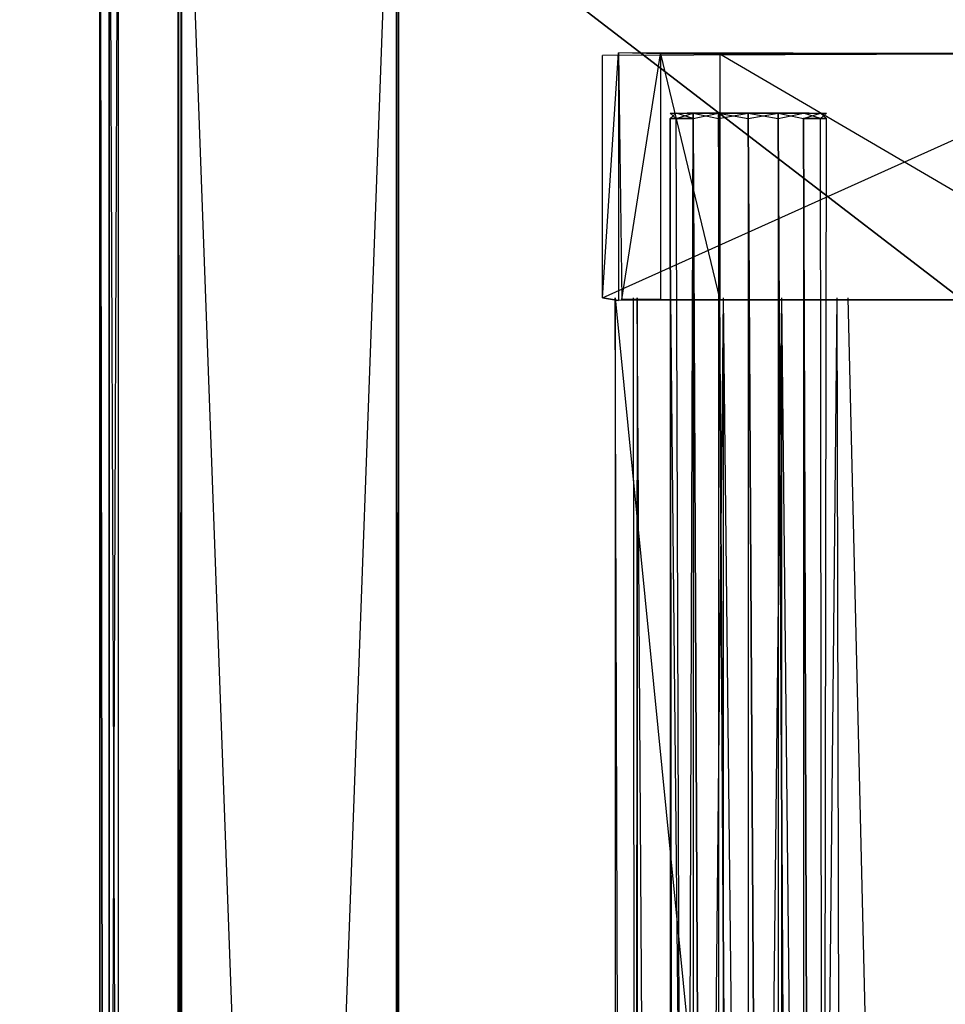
# Model space of a CAD drawing. Extents: x 0 to 1.6, y -0.5 to 0.
# Tile 91 of 182: x 0.4062 to 0.4704, y -0.1629 to -0.0945. Entities that reach past the tile are written whole.
import ezdxf

# ---------------------------------------------------------------- set-up
doc = ezdxf.new("R2010")
doc.units = 0
for name, color, linetype in [('L13_DRAWERBOXO_4___REPLACEMTFOR', 7, 'CONTINUOUS'), ('L16_DRAWERBOXO_7___REPLACEMTFOR', 7, 'CONTINUOUS'), ('L34_KORPUS3_2', 7, 'CONTINUOUS'), ('L38_KORPUS2_2___REPLACEMTFOREMP', 7, 'CONTINUOUS'), ('L42_KORPUS2_5___REPLACEMTFOREMP', 7, 'CONTINUOUS'), ('L43_KORPUS2_5___REPLACEMTFOREMP', 7, 'CONTINUOUS'), ('L45_ABDECKPL_0___REPLACEMTFOREM', 7, 'CONTINUOUS'), ('L47_DRAWERBOXU_1___REPLACEMTFOR', 7, 'CONTINUOUS'), ('L50_DRAWERBOXU_4___REPLACEMTFOR', 7, 'CONTINUOUS'), ('L52_DRAWERBOXU_6___REPLACEMTFOR', 7, 'CONTINUOUS')]:
    doc.layers.add(name, color=color, linetype=linetype)

msp = doc.modelspace()

# ---------------------------------------------------------------- linework, layer by layer
at = {"layer": 'L13_DRAWERBOXO_4___REPLACEMTFOR', "color": 250}
for points, invisible_edges in [([(0.483985, -0.096888, 0.462884), (0.446642, -0.097026, 0.37787), (0.447737, -0.096843, 0.453441), (0.483985, -0.096888, 0.462884)], 14), ([(0.447737, -0.096843, 0.453441), (0.446642, -0.113854, 0.37787), (0.447737, -0.114037, 0.453441), (0.447737, -0.096843, 0.453441)], 13), ([(0.446642, -0.113854, 0.37787), (0.447737, -0.096843, 0.453441), (0.446642, -0.097026, 0.37787), (0.446642, -0.113854, 0.37787)], 14), ([(0.483985, -0.096888, 0.462884), (0.483985, -0.097025, 0.377864), (0.446642, -0.097026, 0.37787), (0.483985, -0.096888, 0.462884)], 14), ([(0.483985, -0.097025, 0.377864), (0.446642, -0.113854, 0.37787), (0.446642, -0.097026, 0.37787), (0.483985, -0.097025, 0.377864)], 13), ([(0.446642, -0.113854, 0.37787), (0.483985, -0.097025, 0.377864), (0.483985, -0.113855, 0.377864), (0.446642, -0.113854, 0.37787)], 14), ([(0.483985, -0.096888, 0.462884), (0.447737, -0.096843, 0.453441), (0.450668, -0.096911, 0.460896), (0.483985, -0.096888, 0.462884)], 14), ([(0.450668, -0.096911, 0.460896), (0.447737, -0.096843, 0.453441), (0.447982, -0.096917, 0.457147), (0.450668, -0.096911, 0.460896)], 14), ([(0.447982, -0.113963, 0.457147), (0.447737, -0.096843, 0.453441), (0.447737, -0.114037, 0.453441), (0.447982, -0.113963, 0.457147)], 13), ([(0.447737, -0.096843, 0.453441), (0.447982, -0.113963, 0.457147), (0.447982, -0.096917, 0.457147), (0.447737, -0.096843, 0.453441)], 14), ([(0.450668, -0.096911, 0.460896), (0.447982, -0.113963, 0.457147), (0.450668, -0.113969, 0.460896), (0.450668, -0.096911, 0.460896)], 13), ([(0.447982, -0.113963, 0.457147), (0.450668, -0.096911, 0.460896), (0.447982, -0.096917, 0.457147), (0.447982, -0.113963, 0.457147)], 14), ([(0.483985, -0.096888, 0.462884), (0.450668, -0.096911, 0.460896), (0.454779, -0.0969, 0.462831), (0.483985, -0.096888, 0.462884)], 14), ([(0.450668, -0.096911, 0.460896), (0.454779, -0.11398, 0.462831), (0.454779, -0.0969, 0.462831), (0.450668, -0.096911, 0.460896)], 14), ([(0.454779, -0.11398, 0.462831), (0.450668, -0.096911, 0.460896), (0.450668, -0.113969, 0.460896), (0.454779, -0.11398, 0.462831)], 13), ([(0.454779, -0.0969, 0.462831), (0.483985, -0.113992, 0.462884), (0.483985, -0.096888, 0.462884), (0.454779, -0.0969, 0.462831)], 14), ([(0.483985, -0.113992, 0.462884), (0.454779, -0.0969, 0.462831), (0.454779, -0.11398, 0.462831), (0.483985, -0.113992, 0.462884)], 13), ([(0.447737, -0.114037, 0.453441), (0.446642, -0.113854, 0.37787), (0.483985, -0.113855, 0.377864), (0.447737, -0.114037, 0.453441)], 14), ([(0.483985, -0.113992, 0.462884), (0.447737, -0.114037, 0.453441), (0.483985, -0.113855, 0.377864), (0.483985, -0.113992, 0.462884)], 14), ([(0.450668, -0.113969, 0.460896), (0.447982, -0.113963, 0.457147), (0.447737, -0.114037, 0.453441), (0.450668, -0.113969, 0.460896)], 14), ([(0.483985, -0.113992, 0.462884), (0.450668, -0.113969, 0.460896), (0.447737, -0.114037, 0.453441), (0.483985, -0.113992, 0.462884)], 14), ([(0.483985, -0.113992, 0.462884), (0.454779, -0.11398, 0.462831), (0.450668, -0.113969, 0.460896), (0.483985, -0.113992, 0.462884)], 14)]:
    msp.add_3dface(points, dxfattribs=dict(at, invisible_edges=invisible_edges))
at = {"layer": 'L16_DRAWERBOXO_7___REPLACEMTFOR', "color": 250}
for points, invisible_edges in [([(0.483985, -0.481792, 0.377864), (0.4475, -0.113855, 0.377864), (0.4475, -0.481792, 0.377864), (0.483985, -0.481792, 0.377864)], 13), ([(0.4475, -0.113855, 0.377864), (0.483985, -0.481792, 0.377864), (0.483985, -0.113855, 0.377864), (0.4475, -0.113855, 0.377864)], 14), ([(0.4475, -0.113855, 0.377864), (0.448786, -0.481792, 0.453394), (0.4475, -0.481792, 0.377864), (0.4475, -0.113855, 0.377864)], 13), ([(0.448786, -0.481792, 0.453394), (0.4475, -0.113855, 0.377864), (0.448786, -0.113855, 0.453394), (0.448786, -0.481792, 0.453394)], 14), ([(0.448786, -0.481792, 0.453394), (0.449033, -0.113855, 0.456767), (0.449033, -0.481792, 0.456767), (0.448786, -0.481792, 0.453394)], 13), ([(0.449033, -0.113855, 0.456767), (0.448786, -0.481792, 0.453394), (0.448786, -0.113855, 0.453394), (0.449033, -0.113855, 0.456767)], 14), ([(0.449033, -0.113855, 0.456767), (0.45138, -0.481792, 0.460041), (0.449033, -0.481792, 0.456767), (0.449033, -0.113855, 0.456767)], 13), ([(0.45138, -0.481792, 0.460041), (0.449033, -0.113855, 0.456767), (0.45138, -0.113855, 0.460042), (0.45138, -0.481792, 0.460041)], 14), ([(0.455027, -0.113855, 0.461757), (0.45138, -0.481792, 0.460041), (0.45138, -0.113855, 0.460042), (0.455027, -0.113855, 0.461757)], 13), ([(0.45138, -0.481792, 0.460041), (0.455027, -0.113855, 0.461757), (0.455027, -0.481792, 0.461757), (0.45138, -0.481792, 0.460041)], 14), ([(0.459089, -0.113855, 0.461806), (0.455027, -0.481792, 0.461757), (0.455027, -0.113855, 0.461757), (0.459089, -0.113855, 0.461806)], 13), ([(0.455027, -0.481792, 0.461757), (0.459089, -0.113855, 0.461806), (0.459089, -0.481792, 0.461806), (0.455027, -0.481792, 0.461757)], 14), ([(0.462928, -0.113855, 0.460476), (0.459089, -0.481792, 0.461806), (0.459089, -0.113855, 0.461806), (0.462928, -0.113855, 0.460476)], 13), ([(0.459089, -0.481792, 0.461806), (0.462928, -0.113855, 0.460476), (0.462928, -0.481792, 0.460476), (0.459089, -0.481792, 0.461806)], 14), ([(0.462928, -0.113855, 0.460476), (0.46368, -0.481792, 0.459409), (0.462928, -0.481792, 0.460476), (0.462928, -0.113855, 0.460476)], 13), ([(0.46368, -0.481792, 0.459409), (0.462928, -0.113855, 0.460476), (0.46368, -0.113855, 0.459409), (0.46368, -0.481792, 0.459409)], 14), ([(0.46368, -0.113855, 0.459409), (0.472389, -0.481792, 0.406491), (0.46368, -0.481792, 0.459409), (0.46368, -0.113855, 0.459409)], 13), ([(0.472389, -0.481792, 0.406491), (0.46368, -0.113855, 0.459409), (0.472389, -0.113855, 0.406491), (0.472389, -0.481792, 0.406491)], 14)]:
    msp.add_3dface(points, dxfattribs=dict(at, invisible_edges=invisible_edges))
at = {"layer": 'L34_KORPUS3_2', "color": 8}
for points, invisible_edges in [([(0.002909, -0.497407), (0.002912, -0.000595), (0.9, -0.497407), (0.002909, -0.497407)], 15), ([(0.002912, -0.000597, 0.00769), (0.002909, -0.497405, 0.00769), (0.9, -0.497405, 0.00769), (0.002912, -0.000597, 0.00769)], 15), ([(0.9, -0.497407), (0.002912, -0.000595), (0.9, -0.000595), (0.9, -0.497407)], 15), ([(0.002912, -0.000597, 0.00769), (0.9, -0.497405, 0.00769), (0.9, -0.000597, 0.00769), (0.002912, -0.000597, 0.00769)], 11)]:
    msp.add_3dface(points, dxfattribs=dict(at, invisible_edges=invisible_edges))
at = {"layer": 'L38_KORPUS2_2___REPLACEMTFOREMP', "color": 250}
for points, invisible_edges in [([(0.417181, -0.068371, 0.007402), (0.417181, -0.4774, 0.00703), (0.417181, -0.4774, 0.007402), (0.417181, -0.068371, 0.007402)], 13), ([(0.417181, -0.4774, 0.00703), (0.417181, -0.068371, 0.007402), (0.417181, -0.068371, 0.00703), (0.417181, -0.4774, 0.00703)], 14), ([(0.417181, -0.068371, 0.466835), (0.417181, -0.4774, 0.007402), (0.417181, -0.4774, 0.466835), (0.417181, -0.068371, 0.466835)], 13), ([(0.417181, -0.4774, 0.007402), (0.417181, -0.068371, 0.466835), (0.417181, -0.068371, 0.007402), (0.417181, -0.4774, 0.007402)], 14), ([(0.417409, -0.4774, 0.467272), (0.417181, -0.068371, 0.467272), (0.417181, -0.4774, 0.467272), (0.417409, -0.4774, 0.467272)], 13), ([(0.417181, -0.068371, 0.467272), (0.417409, -0.4774, 0.467272), (0.417409, -0.068371, 0.467272), (0.417181, -0.068371, 0.467272)], 14), ([(0.417409, -0.068371, 0.00703), (0.417181, -0.4774, 0.00703), (0.417181, -0.068371, 0.00703), (0.417409, -0.068371, 0.00703)], 13), ([(0.417181, -0.4774, 0.00703), (0.417409, -0.068371, 0.00703), (0.417409, -0.4774, 0.00703), (0.417181, -0.4774, 0.00703)], 14), ([(0.417181, -0.068371, 0.467272), (0.417181, -0.4774, 0.466835), (0.417181, -0.4774, 0.467272), (0.417181, -0.068371, 0.467272)], 13), ([(0.417181, -0.4774, 0.466835), (0.417181, -0.068371, 0.467272), (0.417181, -0.068371, 0.466835), (0.417181, -0.4774, 0.466835)], 14), ([(0.432327, -0.068371, 0.00703), (0.417409, -0.4774, 0.00703), (0.417409, -0.068371, 0.00703), (0.432327, -0.068371, 0.00703)], 13), ([(0.417409, -0.4774, 0.00703), (0.432327, -0.068371, 0.00703), (0.432327, -0.4774, 0.00703), (0.417409, -0.4774, 0.00703)], 14), ([(0.432327, -0.4774, 0.467272), (0.417409, -0.068371, 0.467272), (0.417409, -0.4774, 0.467272), (0.432327, -0.4774, 0.467272)], 13), ([(0.417409, -0.068371, 0.467272), (0.432327, -0.4774, 0.467272), (0.432327, -0.068371, 0.467272), (0.417409, -0.068371, 0.467272)], 14), ([(0.432472, -0.068371, 0.00703), (0.432327, -0.4774, 0.00703), (0.432327, -0.068371, 0.00703), (0.432472, -0.068371, 0.00703)], 13), ([(0.432327, -0.4774, 0.00703), (0.432472, -0.068371, 0.00703), (0.432472, -0.4774, 0.00703), (0.432327, -0.4774, 0.00703)], 14), ([(0.432472, -0.4774, 0.467272), (0.432327, -0.068371, 0.467272), (0.432327, -0.4774, 0.467272), (0.432472, -0.4774, 0.467272)], 13), ([(0.432327, -0.068371, 0.467272), (0.432472, -0.4774, 0.467272), (0.432472, -0.068371, 0.467272), (0.432327, -0.068371, 0.467272)], 14), ([(0.432472, -0.4774, 0.00703), (0.432472, -0.068371, 0.007402), (0.432472, -0.4774, 0.007402), (0.432472, -0.4774, 0.00703)], 13), ([(0.432472, -0.068371, 0.007402), (0.432472, -0.4774, 0.00703), (0.432472, -0.068371, 0.00703), (0.432472, -0.068371, 0.007402)], 14), ([(0.432472, -0.4774, 0.007402), (0.432472, -0.068371, 0.466835), (0.432472, -0.4774, 0.466835), (0.432472, -0.4774, 0.007402)], 13), ([(0.432472, -0.068371, 0.466835), (0.432472, -0.4774, 0.007402), (0.432472, -0.068371, 0.007402), (0.432472, -0.068371, 0.466835)], 14), ([(0.432472, -0.4774, 0.466835), (0.432472, -0.068371, 0.467272), (0.432472, -0.4774, 0.467272), (0.432472, -0.4774, 0.466835)], 13), ([(0.432472, -0.068371, 0.467272), (0.432472, -0.4774, 0.466835), (0.432472, -0.068371, 0.466835), (0.432472, -0.068371, 0.467272)], 14)]:
    msp.add_3dface(points, dxfattribs=dict(at, invisible_edges=invisible_edges))
at = {"layer": 'L42_KORPUS2_5___REPLACEMTFOREMP', "color": 250}
for points, invisible_edges in [([(0.412383, -0.068446, 0.006866), (0.163025, -0.237287, 0.006866), (0.163025, -0.068446, 0.006866), (0.412383, -0.068446, 0.006866)], 13), ([(0.163025, -0.237287, 0.006866), (0.412383, -0.068446, 0.006866), (0.412383, -0.237287, 0.006866), (0.163025, -0.237287, 0.006866)], 14), ([(0.412383, -0.237287, 0.024322), (0.163025, -0.068446, 0.024322), (0.163025, -0.237287, 0.024322), (0.412383, -0.237287, 0.024322)], 13), ([(0.163025, -0.068446, 0.024322), (0.412383, -0.237287, 0.024322), (0.412383, -0.068446, 0.024322), (0.163025, -0.068446, 0.024322)], 14), ([(0.413025, -0.237287, 0.024322), (0.412383, -0.068446, 0.024322), (0.412383, -0.237287, 0.024322), (0.413025, -0.237287, 0.024322)], 13), ([(0.412383, -0.068446, 0.024322), (0.413025, -0.237287, 0.024322), (0.413025, -0.068446, 0.024322), (0.412383, -0.068446, 0.024322)], 14), ([(0.413025, -0.068446, 0.006866), (0.412383, -0.237287, 0.006866), (0.412383, -0.068446, 0.006866), (0.413025, -0.068446, 0.006866)], 13), ([(0.412383, -0.237287, 0.006866), (0.413025, -0.068446, 0.006866), (0.413025, -0.237287, 0.006866), (0.412383, -0.237287, 0.006866)], 14), ([(0.413025, -0.068446, 0.023923), (0.413025, -0.237287, 0.024322), (0.413025, -0.237287, 0.023923), (0.413025, -0.068446, 0.023923)], 13), ([(0.413025, -0.237287, 0.024322), (0.413025, -0.068446, 0.023923), (0.413025, -0.068446, 0.024322), (0.413025, -0.237287, 0.024322)], 14), ([(0.413025, -0.068446, 0.00749), (0.413025, -0.237287, 0.023923), (0.413025, -0.237287, 0.00749), (0.413025, -0.068446, 0.00749)], 13), ([(0.413025, -0.237287, 0.023923), (0.413025, -0.068446, 0.00749), (0.413025, -0.068446, 0.023923), (0.413025, -0.237287, 0.023923)], 14), ([(0.413025, -0.068446, 0.006866), (0.413025, -0.237287, 0.00749), (0.413025, -0.237287, 0.006866), (0.413025, -0.068446, 0.006866)], 13), ([(0.413025, -0.237287, 0.00749), (0.413025, -0.068446, 0.006866), (0.413025, -0.068446, 0.00749), (0.413025, -0.237287, 0.00749)], 14)]:
    msp.add_3dface(points, dxfattribs=dict(at, invisible_edges=invisible_edges))
at = {"layer": 'L43_KORPUS2_5___REPLACEMTFOREMP', "color": 250}
for points, invisible_edges in [([(0.411741, -0.068446, 0.024322), (0.411741, -0.477287, 0.023923), (0.411741, -0.477287, 0.024322), (0.411741, -0.068446, 0.024322)], 13), ([(0.411741, -0.477287, 0.023923), (0.411741, -0.068446, 0.024322), (0.411741, -0.068446, 0.023923), (0.411741, -0.477287, 0.023923)], 14), ([(0.411741, -0.477287, 0.023923), (0.411741, -0.068446, 0.00749), (0.411741, -0.477287, 0.00749), (0.411741, -0.477287, 0.023923)], 13), ([(0.411741, -0.068446, 0.00749), (0.411741, -0.477287, 0.023923), (0.411741, -0.068446, 0.023923), (0.411741, -0.068446, 0.00749)], 14), ([(0.411741, -0.068446, 0.00749), (0.411741, -0.477287, 0.006866), (0.411741, -0.477287, 0.00749), (0.411741, -0.068446, 0.00749)], 13), ([(0.411741, -0.477287, 0.006866), (0.411741, -0.068446, 0.00749), (0.411741, -0.068446, 0.006866), (0.411741, -0.477287, 0.006866)], 14), ([(0.412383, -0.477287, 0.024322), (0.411741, -0.068446, 0.024322), (0.411741, -0.477287, 0.024322), (0.412383, -0.477287, 0.024322)], 13), ([(0.411741, -0.068446, 0.024322), (0.412383, -0.477287, 0.024322), (0.412383, -0.068446, 0.024322), (0.411741, -0.068446, 0.024322)], 14), ([(0.411741, -0.068446, 0.006866), (0.412383, -0.477287, 0.006866), (0.411741, -0.477287, 0.006866), (0.411741, -0.068446, 0.006866)], 13), ([(0.412383, -0.477287, 0.006866), (0.411741, -0.068446, 0.006866), (0.412383, -0.068446, 0.006866), (0.412383, -0.477287, 0.006866)], 14), ([(0.412383, -0.068446, 0.006866), (0.943741, -0.477287, 0.006866), (0.412383, -0.477287, 0.006866), (0.412383, -0.068446, 0.006866)], 13), ([(0.943741, -0.477287, 0.006866), (0.412383, -0.068446, 0.006866), (0.943741, -0.068446, 0.006866), (0.943741, -0.477287, 0.006866)], 14), ([(0.943741, -0.477287, 0.024322), (0.412383, -0.068446, 0.024322), (0.412383, -0.477287, 0.024322), (0.943741, -0.477287, 0.024322)], 13), ([(0.412383, -0.068446, 0.024322), (0.943741, -0.477287, 0.024322), (0.943741, -0.068446, 0.024322), (0.412383, -0.068446, 0.024322)], 14)]:
    msp.add_3dface(points, dxfattribs=dict(at, invisible_edges=invisible_edges))
at = {"layer": 'L45_ABDECKPL_0___REPLACEMTFOREM', "color": 39, "invisible_edges": 15}
for points in [[(0.001665, -0.501188, 0.590716), (0.001616, -0.002369, 0.590716), (0.471779, -0.002369, 0.590716), (0.001665, -0.501188, 0.590716)], [(0.001616, -0.002372, 0.602705), (0.001665, -0.501185, 0.602705), (0.475865, -0.002372, 0.602705), (0.001616, -0.002372, 0.602705)], [(0.001665, -0.501188, 0.590716), (0.471779, -0.002369, 0.590716), (0.471779, -0.501188, 0.590716), (0.001665, -0.501188, 0.590716)], [(0.475865, -0.002372, 0.602705), (0.001665, -0.501185, 0.602705), (0.471779, -0.501185, 0.602705), (0.475865, -0.002372, 0.602705)]]:
    msp.add_3dface(points, dxfattribs=at)
at = {"layer": 'L47_DRAWERBOXU_1___REPLACEMTFOR', "color": 250}
for points, invisible_edges in [([(0.483985, -0.096888, 0.234804), (0.446642, -0.097026, 0.0995), (0.447737, -0.096843, 0.225361), (0.483985, -0.096888, 0.234804)], 14), ([(0.447737, -0.096843, 0.225361), (0.446642, -0.113854, 0.0995), (0.447737, -0.114037, 0.225361), (0.447737, -0.096843, 0.225361)], 13), ([(0.446642, -0.113854, 0.0995), (0.447737, -0.096843, 0.225361), (0.446642, -0.097026, 0.0995), (0.446642, -0.113854, 0.0995)], 14), ([(0.483985, -0.096888, 0.234804), (0.483985, -0.097025, 0.099493), (0.446642, -0.097026, 0.0995), (0.483985, -0.096888, 0.234804)], 14), ([(0.483985, -0.097025, 0.099493), (0.446642, -0.113854, 0.0995), (0.446642, -0.097026, 0.0995), (0.483985, -0.097025, 0.099493)], 13), ([(0.446642, -0.113854, 0.0995), (0.483985, -0.097025, 0.099493), (0.483985, -0.113855, 0.099493), (0.446642, -0.113854, 0.0995)], 14), ([(0.483985, -0.096888, 0.234804), (0.447737, -0.096843, 0.225361), (0.450668, -0.096911, 0.232816), (0.483985, -0.096888, 0.234804)], 14), ([(0.450668, -0.096911, 0.232816), (0.447737, -0.096843, 0.225361), (0.447982, -0.096917, 0.229068), (0.450668, -0.096911, 0.232816)], 14), ([(0.447982, -0.113963, 0.229068), (0.447737, -0.096843, 0.225361), (0.447737, -0.114037, 0.225361), (0.447982, -0.113963, 0.229068)], 13), ([(0.447737, -0.096843, 0.225361), (0.447982, -0.113963, 0.229068), (0.447982, -0.096917, 0.229068), (0.447737, -0.096843, 0.225361)], 14), ([(0.450668, -0.096911, 0.232816), (0.447982, -0.113963, 0.229068), (0.450668, -0.113969, 0.232816), (0.450668, -0.096911, 0.232816)], 13), ([(0.447982, -0.113963, 0.229068), (0.450668, -0.096911, 0.232816), (0.447982, -0.096917, 0.229068), (0.447982, -0.113963, 0.229068)], 14), ([(0.483985, -0.096888, 0.234804), (0.450668, -0.096911, 0.232816), (0.454779, -0.0969, 0.234751), (0.483985, -0.096888, 0.234804)], 14), ([(0.450668, -0.096911, 0.232816), (0.454779, -0.11398, 0.234751), (0.454779, -0.0969, 0.234751), (0.450668, -0.096911, 0.232816)], 14), ([(0.454779, -0.11398, 0.234751), (0.450668, -0.096911, 0.232816), (0.450668, -0.113969, 0.232816), (0.454779, -0.11398, 0.234751)], 13), ([(0.454779, -0.0969, 0.234751), (0.483985, -0.113992, 0.234804), (0.483985, -0.096888, 0.234804), (0.454779, -0.0969, 0.234751)], 14), ([(0.483985, -0.113992, 0.234804), (0.454779, -0.0969, 0.234751), (0.454779, -0.11398, 0.234751), (0.483985, -0.113992, 0.234804)], 13), ([(0.447737, -0.114037, 0.225361), (0.446642, -0.113854, 0.0995), (0.483985, -0.113855, 0.099493), (0.447737, -0.114037, 0.225361)], 14), ([(0.483985, -0.113992, 0.234804), (0.447737, -0.114037, 0.225361), (0.483985, -0.113855, 0.099493), (0.483985, -0.113992, 0.234804)], 14), ([(0.450668, -0.113969, 0.232816), (0.447982, -0.113963, 0.229068), (0.447737, -0.114037, 0.225361), (0.450668, -0.113969, 0.232816)], 14), ([(0.483985, -0.113992, 0.234804), (0.450668, -0.113969, 0.232816), (0.447737, -0.114037, 0.225361), (0.483985, -0.113992, 0.234804)], 14), ([(0.483985, -0.113992, 0.234804), (0.454779, -0.11398, 0.234751), (0.450668, -0.113969, 0.232816), (0.483985, -0.113992, 0.234804)], 14)]:
    msp.add_3dface(points, dxfattribs=dict(at, invisible_edges=invisible_edges))
at = {"layer": 'L50_DRAWERBOXU_4___REPLACEMTFOR', "color": 250}
for points, invisible_edges in [([(0.451331, -0.101021, 0.234005), (0.451744, -0.101395, 0.236077), (0.451331, -0.101395, 0.234005), (0.451331, -0.101021, 0.234005)], 13), ([(0.451744, -0.101395, 0.236077), (0.451331, -0.101021, 0.234005), (0.451744, -0.101021, 0.236077), (0.451744, -0.101395, 0.236077)], 14), ([(0.451744, -0.101021, 0.231932), (0.451331, -0.101395, 0.234005), (0.451744, -0.101395, 0.231932), (0.451744, -0.101021, 0.231932)], 13), ([(0.451331, -0.101395, 0.234005), (0.451744, -0.101021, 0.231932), (0.451331, -0.101021, 0.234005), (0.451331, -0.101395, 0.234005)], 14), ([(0.452836, -0.101021, 0.232385), (0.451331, -0.101021, 0.234005), (0.451744, -0.101021, 0.231932), (0.452836, -0.101021, 0.232385)], 13), ([(0.451331, -0.101021, 0.234005), (0.452836, -0.101021, 0.232385), (0.452514, -0.101021, 0.234005), (0.451331, -0.101021, 0.234005)], 14), ([(0.452836, -0.101021, 0.235625), (0.451331, -0.101021, 0.234005), (0.452514, -0.101021, 0.234005), (0.452836, -0.101021, 0.235625)], 13), ([(0.451331, -0.101021, 0.234005), (0.452836, -0.101021, 0.235625), (0.451744, -0.101021, 0.236077), (0.451331, -0.101021, 0.234005)], 14), ([(0.451744, -0.101021, 0.236077), (0.452919, -0.101395, 0.237834), (0.451744, -0.101395, 0.236077), (0.451744, -0.101021, 0.236077)], 13), ([(0.452919, -0.101395, 0.237834), (0.451744, -0.101021, 0.236077), (0.452919, -0.101021, 0.237834), (0.452919, -0.101395, 0.237834)], 14), ([(0.452919, -0.101021, 0.230175), (0.451744, -0.101395, 0.231932), (0.452919, -0.101395, 0.230175), (0.452919, -0.101021, 0.230175)], 13), ([(0.451744, -0.101395, 0.231932), (0.452919, -0.101021, 0.230175), (0.451744, -0.101021, 0.231932), (0.451744, -0.101395, 0.231932)], 14), ([(0.453755, -0.101021, 0.231011), (0.451744, -0.101021, 0.231932), (0.452919, -0.101021, 0.230175), (0.453755, -0.101021, 0.231011)], 13), ([(0.451744, -0.101021, 0.231932), (0.453755, -0.101021, 0.231011), (0.452836, -0.101021, 0.232385), (0.451744, -0.101021, 0.231932)], 14), ([(0.453755, -0.101021, 0.236999), (0.451744, -0.101021, 0.236077), (0.452836, -0.101021, 0.235625), (0.453755, -0.101021, 0.236999)], 13), ([(0.451744, -0.101021, 0.236077), (0.453755, -0.101021, 0.236999), (0.452919, -0.101021, 0.237834), (0.451744, -0.101021, 0.236077)], 14), ([(0.452836, -0.101021, 0.232385), (0.460987, -0.101021, 0.234005), (0.452514, -0.101021, 0.234005), (0.452836, -0.101021, 0.232385)], 13), ([(0.452514, -0.101021, 0.234005), (0.460987, -0.101021, 0.234005), (0.460665, -0.101021, 0.235625), (0.452514, -0.101021, 0.234005)], 10), ([(0.452514, -0.101021, 0.234005), (0.460665, -0.101021, 0.235625), (0.452836, -0.101021, 0.235625), (0.452514, -0.101021, 0.234005)], 13), ([(0.453755, -0.101021, 0.231011), (0.460665, -0.101021, 0.232385), (0.452836, -0.101021, 0.232385), (0.453755, -0.101021, 0.231011)], 13), ([(0.452836, -0.101021, 0.232385), (0.460665, -0.101021, 0.232385), (0.460987, -0.101021, 0.234005), (0.452836, -0.101021, 0.232385)], 10), ([(0.452836, -0.101021, 0.235625), (0.460665, -0.101021, 0.235625), (0.459746, -0.101021, 0.236999), (0.452836, -0.101021, 0.235625)], 14), ([(0.452836, -0.101021, 0.235625), (0.459746, -0.101021, 0.236999), (0.453755, -0.101021, 0.236999), (0.452836, -0.101021, 0.235625)], 15), ([(0.454677, -0.101021, 0.239008), (0.452919, -0.101395, 0.237834), (0.452919, -0.101021, 0.237834), (0.454677, -0.101021, 0.239008)], 13), ([(0.452919, -0.101395, 0.237834), (0.454677, -0.101021, 0.239008), (0.454677, -0.101395, 0.239008), (0.452919, -0.101395, 0.237834)], 14), ([(0.454677, -0.101395, 0.229001), (0.452919, -0.101021, 0.230175), (0.452919, -0.101395, 0.230175), (0.454677, -0.101395, 0.229001)], 13), ([(0.452919, -0.101021, 0.230175), (0.454677, -0.101395, 0.229001), (0.454677, -0.101021, 0.229001), (0.452919, -0.101021, 0.230175)], 14), ([(0.455129, -0.101021, 0.230093), (0.452919, -0.101021, 0.230175), (0.454677, -0.101021, 0.229001), (0.455129, -0.101021, 0.230093)], 13), ([(0.452919, -0.101021, 0.230175), (0.455129, -0.101021, 0.230093), (0.453755, -0.101021, 0.231011), (0.452919, -0.101021, 0.230175)], 14), ([(0.455129, -0.101021, 0.237917), (0.452919, -0.101021, 0.237834), (0.453755, -0.101021, 0.236999), (0.455129, -0.101021, 0.237917)], 13), ([(0.452919, -0.101021, 0.237834), (0.455129, -0.101021, 0.237917), (0.454677, -0.101021, 0.239008), (0.452919, -0.101021, 0.237834)], 14), ([(0.455129, -0.101021, 0.230093), (0.459746, -0.101021, 0.231011), (0.453755, -0.101021, 0.231011), (0.455129, -0.101021, 0.230093)], 13), ([(0.453755, -0.101021, 0.231011), (0.459746, -0.101021, 0.231011), (0.460665, -0.101021, 0.232385), (0.453755, -0.101021, 0.231011)], 10), ([(0.453755, -0.101021, 0.236999), (0.459746, -0.101021, 0.236999), (0.458372, -0.101021, 0.237917), (0.453755, -0.101021, 0.236999)], 15), ([(0.453755, -0.101021, 0.236999), (0.458372, -0.101021, 0.237917), (0.455129, -0.101021, 0.237917), (0.453755, -0.101021, 0.236999)], 15), ([(0.45675, -0.101021, 0.239421), (0.454677, -0.101395, 0.239008), (0.454677, -0.101021, 0.239008), (0.45675, -0.101021, 0.239421)], 13), ([(0.454677, -0.101395, 0.239008), (0.45675, -0.101021, 0.239421), (0.45675, -0.101395, 0.239421), (0.454677, -0.101395, 0.239008)], 14), ([(0.45675, -0.101395, 0.228589), (0.454677, -0.101021, 0.229001), (0.454677, -0.101395, 0.229001), (0.45675, -0.101395, 0.228589)], 13), ([(0.454677, -0.101021, 0.229001), (0.45675, -0.101395, 0.228589), (0.45675, -0.101021, 0.228589), (0.454677, -0.101021, 0.229001)], 14), ([(0.45675, -0.101021, 0.229771), (0.454677, -0.101021, 0.229001), (0.45675, -0.101021, 0.228589), (0.45675, -0.101021, 0.229771)], 13), ([(0.454677, -0.101021, 0.229001), (0.45675, -0.101021, 0.229771), (0.455129, -0.101021, 0.230093), (0.454677, -0.101021, 0.229001)], 14), ([(0.45675, -0.101021, 0.238239), (0.454677, -0.101021, 0.239008), (0.455129, -0.101021, 0.237917), (0.45675, -0.101021, 0.238239)], 13), ([(0.454677, -0.101021, 0.239008), (0.45675, -0.101021, 0.238239), (0.45675, -0.101021, 0.239421), (0.454677, -0.101021, 0.239008)], 14), ([(0.458372, -0.101021, 0.230093), (0.455129, -0.101021, 0.230093), (0.45675, -0.101021, 0.229771), (0.458372, -0.101021, 0.230093)], 13), ([(0.455129, -0.101021, 0.230093), (0.458372, -0.101021, 0.230093), (0.459746, -0.101021, 0.231011), (0.455129, -0.101021, 0.230093)], 10), ([(0.455129, -0.101021, 0.237917), (0.458372, -0.101021, 0.237917), (0.45675, -0.101021, 0.238239), (0.455129, -0.101021, 0.237917)], 15), ([(0.458824, -0.101395, 0.229001), (0.45675, -0.101021, 0.228589), (0.45675, -0.101395, 0.228589), (0.458824, -0.101395, 0.229001)], 13), ([(0.45675, -0.101021, 0.228589), (0.458824, -0.101395, 0.229001), (0.458824, -0.101021, 0.229001), (0.45675, -0.101021, 0.228589)], 14), ([(0.458824, -0.101021, 0.239008), (0.45675, -0.101395, 0.239421), (0.45675, -0.101021, 0.239421), (0.458824, -0.101021, 0.239008)], 13), ([(0.45675, -0.101395, 0.239421), (0.458824, -0.101021, 0.239008), (0.458824, -0.101395, 0.239008), (0.45675, -0.101395, 0.239421)], 14), ([(0.458824, -0.101021, 0.239008), (0.45675, -0.101021, 0.238239), (0.458372, -0.101021, 0.237917), (0.458824, -0.101021, 0.239008)], 13), ([(0.45675, -0.101021, 0.238239), (0.458824, -0.101021, 0.239008), (0.45675, -0.101021, 0.239421), (0.45675, -0.101021, 0.238239)], 14), ([(0.458824, -0.101021, 0.229001), (0.45675, -0.101021, 0.229771), (0.45675, -0.101021, 0.228589), (0.458824, -0.101021, 0.229001)], 13), ([(0.45675, -0.101021, 0.229771), (0.458824, -0.101021, 0.229001), (0.458372, -0.101021, 0.230093), (0.45675, -0.101021, 0.229771)], 14), ([(0.460583, -0.101021, 0.237834), (0.458372, -0.101021, 0.237917), (0.459746, -0.101021, 0.236999), (0.460583, -0.101021, 0.237834)], 13), ([(0.458372, -0.101021, 0.237917), (0.460583, -0.101021, 0.237834), (0.458824, -0.101021, 0.239008), (0.458372, -0.101021, 0.237917)], 14), ([(0.460583, -0.101021, 0.230175), (0.458372, -0.101021, 0.230093), (0.458824, -0.101021, 0.229001), (0.460583, -0.101021, 0.230175)], 13), ([(0.458372, -0.101021, 0.230093), (0.460583, -0.101021, 0.230175), (0.459746, -0.101021, 0.231011), (0.458372, -0.101021, 0.230093)], 14), ([(0.460583, -0.101395, 0.230175), (0.458824, -0.101021, 0.229001), (0.458824, -0.101395, 0.229001), (0.460583, -0.101395, 0.230175)], 13), ([(0.458824, -0.101021, 0.229001), (0.460583, -0.101395, 0.230175), (0.460583, -0.101021, 0.230175), (0.458824, -0.101021, 0.229001)], 14), ([(0.460583, -0.101021, 0.237834), (0.458824, -0.101395, 0.239008), (0.458824, -0.101021, 0.239008), (0.460583, -0.101021, 0.237834)], 13), ([(0.458824, -0.101395, 0.239008), (0.460583, -0.101021, 0.237834), (0.460583, -0.101395, 0.237834), (0.458824, -0.101395, 0.239008)], 14), ([(0.461757, -0.101021, 0.236077), (0.459746, -0.101021, 0.236999), (0.460665, -0.101021, 0.235625), (0.461757, -0.101021, 0.236077)], 13), ([(0.459746, -0.101021, 0.236999), (0.461757, -0.101021, 0.236077), (0.460583, -0.101021, 0.237834), (0.459746, -0.101021, 0.236999)], 14), ([(0.461757, -0.101021, 0.231932), (0.459746, -0.101021, 0.231011), (0.460583, -0.101021, 0.230175), (0.461757, -0.101021, 0.231932)], 13), ([(0.459746, -0.101021, 0.231011), (0.461757, -0.101021, 0.231932), (0.460665, -0.101021, 0.232385), (0.459746, -0.101021, 0.231011)], 14), ([(0.461757, -0.101021, 0.231932), (0.460583, -0.101395, 0.230175), (0.461757, -0.101395, 0.231932), (0.461757, -0.101021, 0.231932)], 13), ([(0.460583, -0.101395, 0.230175), (0.461757, -0.101021, 0.231932), (0.460583, -0.101021, 0.230175), (0.460583, -0.101395, 0.230175)], 14), ([(0.460583, -0.101021, 0.237834), (0.461757, -0.101395, 0.236077), (0.460583, -0.101395, 0.237834), (0.460583, -0.101021, 0.237834)], 13), ([(0.461757, -0.101395, 0.236077), (0.460583, -0.101021, 0.237834), (0.461757, -0.101021, 0.236077), (0.461757, -0.101395, 0.236077)], 14), ([(0.460987, -0.101021, 0.234005), (0.461757, -0.101021, 0.236077), (0.460665, -0.101021, 0.235625), (0.460987, -0.101021, 0.234005)], 14), ([(0.46217, -0.101021, 0.234005), (0.460665, -0.101021, 0.232385), (0.461757, -0.101021, 0.231932), (0.46217, -0.101021, 0.234005)], 13), ([(0.460665, -0.101021, 0.232385), (0.46217, -0.101021, 0.234005), (0.460987, -0.101021, 0.234005), (0.460665, -0.101021, 0.232385)], 14), ([(0.461757, -0.101021, 0.236077), (0.460987, -0.101021, 0.234005), (0.46217, -0.101021, 0.234005), (0.461757, -0.101021, 0.236077)], 13), ([(0.46217, -0.101021, 0.234005), (0.461757, -0.101395, 0.231932), (0.46217, -0.101395, 0.234005), (0.46217, -0.101021, 0.234005)], 13), ([(0.461757, -0.101395, 0.231932), (0.46217, -0.101021, 0.234005), (0.461757, -0.101021, 0.231932), (0.461757, -0.101395, 0.231932)], 14), ([(0.461757, -0.101021, 0.236077), (0.46217, -0.101395, 0.234005), (0.461757, -0.101395, 0.236077), (0.461757, -0.101021, 0.236077)], 13), ([(0.46217, -0.101395, 0.234005), (0.461757, -0.101021, 0.236077), (0.46217, -0.101021, 0.234005), (0.46217, -0.101395, 0.234005)], 14), ([(0.451331, -0.101395, 0.234005), (0.451744, -0.455314, 0.236077), (0.451331, -0.455314, 0.234005), (0.451331, -0.101395, 0.234005)], 13), ([(0.451744, -0.455314, 0.236077), (0.451331, -0.101395, 0.234005), (0.451744, -0.101395, 0.236077), (0.451744, -0.455314, 0.236077)], 14), ([(0.451744, -0.455314, 0.231932), (0.451331, -0.101395, 0.234005), (0.451331, -0.455314, 0.234005), (0.451744, -0.455314, 0.231932)], 13), ([(0.451331, -0.101395, 0.234005), (0.451744, -0.455314, 0.231932), (0.451744, -0.101395, 0.231932), (0.451331, -0.101395, 0.234005)], 14), ([(0.451744, -0.101395, 0.236077), (0.452919, -0.455314, 0.237834), (0.451744, -0.455314, 0.236077), (0.451744, -0.101395, 0.236077)], 13), ([(0.452919, -0.455314, 0.237834), (0.451744, -0.101395, 0.236077), (0.452919, -0.101395, 0.237834), (0.452919, -0.455314, 0.237834)], 14), ([(0.452919, -0.101395, 0.230175), (0.451744, -0.455314, 0.231932), (0.452919, -0.455314, 0.230175), (0.452919, -0.101395, 0.230175)], 13), ([(0.451744, -0.455314, 0.231932), (0.452919, -0.101395, 0.230175), (0.451744, -0.101395, 0.231932), (0.451744, -0.455314, 0.231932)], 14), ([(0.452919, -0.101395, 0.237834), (0.454677, -0.455314, 0.239008), (0.452919, -0.455314, 0.237834), (0.452919, -0.101395, 0.237834)], 13), ([(0.454677, -0.455314, 0.239008), (0.452919, -0.101395, 0.237834), (0.454677, -0.101395, 0.239008), (0.454677, -0.455314, 0.239008)], 14), ([(0.454677, -0.455314, 0.229001), (0.452919, -0.101395, 0.230175), (0.452919, -0.455314, 0.230175), (0.454677, -0.455314, 0.229001)], 13), ([(0.452919, -0.101395, 0.230175), (0.454677, -0.455314, 0.229001), (0.454677, -0.101395, 0.229001), (0.452919, -0.101395, 0.230175)], 14), ([(0.454677, -0.101395, 0.239008), (0.45675, -0.455314, 0.239421), (0.454677, -0.455314, 0.239008), (0.454677, -0.101395, 0.239008)], 13), ([(0.45675, -0.455314, 0.239421), (0.454677, -0.101395, 0.239008), (0.45675, -0.101395, 0.239421), (0.45675, -0.455314, 0.239421)], 14), ([(0.45675, -0.455314, 0.228589), (0.454677, -0.101395, 0.229001), (0.454677, -0.455314, 0.229001), (0.45675, -0.455314, 0.228589)], 13), ([(0.454677, -0.101395, 0.229001), (0.45675, -0.455314, 0.228589), (0.45675, -0.101395, 0.228589), (0.454677, -0.101395, 0.229001)], 14), ([(0.458824, -0.455314, 0.229001), (0.45675, -0.101395, 0.228589), (0.45675, -0.455314, 0.228589), (0.458824, -0.455314, 0.229001)], 13), ([(0.45675, -0.101395, 0.228589), (0.458824, -0.455314, 0.229001), (0.458824, -0.101395, 0.229001), (0.45675, -0.101395, 0.228589)], 14), ([(0.45675, -0.101395, 0.239421), (0.458824, -0.455314, 0.239008), (0.45675, -0.455314, 0.239421), (0.45675, -0.101395, 0.239421)], 13), ([(0.458824, -0.455314, 0.239008), (0.45675, -0.101395, 0.239421), (0.458824, -0.101395, 0.239008), (0.458824, -0.455314, 0.239008)], 14), ([(0.460583, -0.455314, 0.230175), (0.458824, -0.101395, 0.229001), (0.458824, -0.455314, 0.229001), (0.460583, -0.455314, 0.230175)], 13), ([(0.458824, -0.101395, 0.229001), (0.460583, -0.455314, 0.230175), (0.460583, -0.101395, 0.230175), (0.458824, -0.101395, 0.229001)], 14), ([(0.458824, -0.101395, 0.239008), (0.460583, -0.455314, 0.237834), (0.458824, -0.455314, 0.239008), (0.458824, -0.101395, 0.239008)], 13), ([(0.460583, -0.455314, 0.237834), (0.458824, -0.101395, 0.239008), (0.460583, -0.101395, 0.237834), (0.460583, -0.455314, 0.237834)], 14), ([(0.461757, -0.455314, 0.231932), (0.460583, -0.101395, 0.230175), (0.460583, -0.455314, 0.230175), (0.461757, -0.455314, 0.231932)], 13), ([(0.460583, -0.101395, 0.230175), (0.461757, -0.455314, 0.231932), (0.461757, -0.101395, 0.231932), (0.460583, -0.101395, 0.230175)], 14), ([(0.460583, -0.101395, 0.237834), (0.461757, -0.455314, 0.236077), (0.460583, -0.455314, 0.237834), (0.460583, -0.101395, 0.237834)], 13), ([(0.461757, -0.455314, 0.236077), (0.460583, -0.101395, 0.237834), (0.461757, -0.101395, 0.236077), (0.461757, -0.455314, 0.236077)], 14), ([(0.46217, -0.101395, 0.234005), (0.461757, -0.455314, 0.231932), (0.46217, -0.455314, 0.234005), (0.46217, -0.101395, 0.234005)], 13), ([(0.461757, -0.455314, 0.231932), (0.46217, -0.101395, 0.234005), (0.461757, -0.101395, 0.231932), (0.461757, -0.455314, 0.231932)], 14), ([(0.461757, -0.101395, 0.236077), (0.46217, -0.455314, 0.234005), (0.461757, -0.455314, 0.236077), (0.461757, -0.101395, 0.236077)], 13), ([(0.46217, -0.455314, 0.234005), (0.461757, -0.101395, 0.236077), (0.46217, -0.101395, 0.234005), (0.46217, -0.455314, 0.234005)], 14)]:
    msp.add_3dface(points, dxfattribs=dict(at, invisible_edges=invisible_edges))
at = {"layer": 'L52_DRAWERBOXU_6___REPLACEMTFOR', "color": 250}
for points, invisible_edges in [([(0.483985, -0.481795, 0.099493), (0.4475, -0.113855, 0.099493), (0.4475, -0.481795, 0.099493), (0.483985, -0.481795, 0.099493)], 13), ([(0.4475, -0.113855, 0.099493), (0.483985, -0.481795, 0.099493), (0.483985, -0.113855, 0.099493), (0.4475, -0.113855, 0.099493)], 14), ([(0.4475, -0.113855, 0.099493), (0.448786, -0.481795, 0.175023), (0.4475, -0.481795, 0.099493), (0.4475, -0.113855, 0.099493)], 13), ([(0.448786, -0.481795, 0.175023), (0.4475, -0.113855, 0.099493), (0.448786, -0.113855, 0.175023), (0.448786, -0.481795, 0.175023)], 14), ([(0.448786, -0.113855, 0.175023), (0.449033, -0.481795, 0.178397), (0.448786, -0.481795, 0.175023), (0.448786, -0.113855, 0.175023)], 13), ([(0.449033, -0.481795, 0.178397), (0.448786, -0.113855, 0.175023), (0.449033, -0.113855, 0.178397), (0.449033, -0.481795, 0.178397)], 14), ([(0.449033, -0.113855, 0.178397), (0.45138, -0.481795, 0.181671), (0.449033, -0.481795, 0.178397), (0.449033, -0.113855, 0.178397)], 13), ([(0.45138, -0.481795, 0.181671), (0.449033, -0.113855, 0.178397), (0.45138, -0.113855, 0.181671), (0.45138, -0.481795, 0.181671)], 14), ([(0.45138, -0.113855, 0.181671), (0.455027, -0.481795, 0.183386), (0.45138, -0.481795, 0.181671), (0.45138, -0.113855, 0.181671)], 13), ([(0.455027, -0.481795, 0.183386), (0.45138, -0.113855, 0.181671), (0.455027, -0.113855, 0.183386), (0.455027, -0.481795, 0.183386)], 14), ([(0.455027, -0.113855, 0.183386), (0.459089, -0.481795, 0.183436), (0.455027, -0.481795, 0.183386), (0.455027, -0.113855, 0.183386)], 13), ([(0.459089, -0.481795, 0.183436), (0.455027, -0.113855, 0.183386), (0.459089, -0.113855, 0.183436), (0.459089, -0.481795, 0.183436)], 14), ([(0.459089, -0.113855, 0.183436), (0.462928, -0.481795, 0.182105), (0.459089, -0.481795, 0.183436), (0.459089, -0.113855, 0.183436)], 13), ([(0.462928, -0.481795, 0.182105), (0.459089, -0.113855, 0.183436), (0.462928, -0.113855, 0.182105), (0.462928, -0.481795, 0.182105)], 14), ([(0.462928, -0.113855, 0.182105), (0.46368, -0.481795, 0.181038), (0.462928, -0.481795, 0.182105), (0.462928, -0.113855, 0.182105)], 13), ([(0.46368, -0.481795, 0.181038), (0.462928, -0.113855, 0.182105), (0.46368, -0.113855, 0.181038), (0.46368, -0.481795, 0.181038)], 14), ([(0.46368, -0.481795, 0.181038), (0.472389, -0.113855, 0.12812), (0.472389, -0.481795, 0.12812), (0.46368, -0.481795, 0.181038)], 13), ([(0.472389, -0.113855, 0.12812), (0.46368, -0.481795, 0.181038), (0.46368, -0.113855, 0.181038), (0.472389, -0.113855, 0.12812)], 14)]:
    msp.add_3dface(points, dxfattribs=dict(at, invisible_edges=invisible_edges))

doc.saveas('drawing.dxf')
